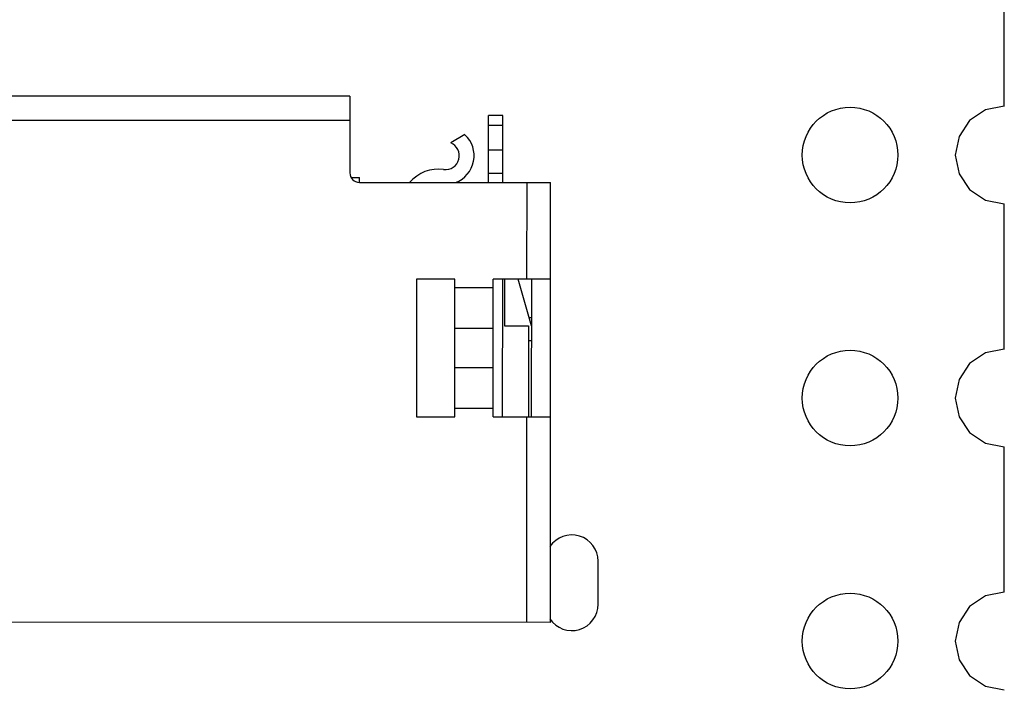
# Model space of a CAD drawing. Header units: inches. Extents: x -50 to 60, y -7 to 68.
# Tile 91 of 108: x 50 to 60, y 11 to 18. Entities that reach past the tile are written whole.
import ezdxf

# ---------------------------------------------------------------- set-up
doc = ezdxf.new("R2010")
doc.units = ezdxf.units.IN
doc.header["$LTSCALE"] = 1.21
doc.header["$MEASUREMENT"] = 0
doc.layers.get('0').update_dxf_attribs({"linetype": 'CONTINUOUS'})

msp = doc.modelspace()

# ---------------------------------------------------------------- linework, layer by layer
at = {"color": 7, "linetype": 'Continuous'}
for p, q in [((60.293, 16.938), (60.294, 18.459)), ((53.45, 17.043), (46.25, 17.046)), ((53.45, 17.043), (53.45, 16.243)), ((60.096, 16.9), (59.931, 16.789)), ((60.293, 16.939), (60.096, 16.9)), ((46.25, 16.796), (53.45, 16.793)), ((55.05, 16.842), (54.9, 16.842)), ((54.9, 16.142), (54.9, 16.842)), ((55.05, 16.142), (55.05, 16.842)), ((59.931, 16.789), (59.82, 16.624)), ((54.9, 16.742), (55.05, 16.742)), ((54.654, 16.642), (54.505, 16.556)), ((59.82, 16.624), (59.781, 16.429)), ((55.05, 16.481), (54.9, 16.481)), ((59.781, 16.429), (59.82, 16.233)), ((53.463, 16.193), (53.55, 16.193)), ((53.55, 16.143), (53.55, 16.193)), ((54.9, 16.239), (55.05, 16.239)), ((59.82, 16.233), (59.931, 16.068)), ((53.55, 16.143), (55.55, 16.142)), ((55.3, 16.142), (55.299, 15.132)), ((55.547, 11.542), (55.55, 16.142)), ((59.931, 16.068), (60.096, 15.958)), ((60.096, 15.958), (60.293, 15.918)), ((60.293, 14.398), (60.293, 15.919)), ((54.149, 15.132), (54.148, 13.692)), ((54.549, 15.132), (54.149, 15.132)), ((54.548, 13.692), (54.549, 15.132)), ((54.949, 15.042), (54.549, 15.042)), ((54.948, 13.692), (54.949, 15.132)), ((55.549, 15.132), (54.949, 15.132)), ((55.048, 13.692), (55.049, 15.132)), ((55.069, 15.132), (55.069, 14.642)), ((55.349, 14.642), (55.211, 15.132)), ((55.349, 15.132), (55.348, 13.692)), ((55.323, 14.732), (55.349, 14.732)), ((55.069, 14.642), (55.319, 14.642)), ((55.319, 14.642), (55.318, 13.692)), ((54.949, 14.615), (54.549, 14.615)), ((55.319, 14.492), (55.349, 14.492)), ((60.096, 14.36), (59.931, 14.249)), ((60.293, 14.399), (60.096, 14.36)), ((54.549, 14.209), (54.949, 14.209)), ((59.931, 14.249), (59.82, 14.084)), ((59.82, 14.084), (59.781, 13.889)), ((59.781, 13.889), (59.82, 13.693)), ((54.548, 13.782), (54.948, 13.782)), ((59.82, 13.693), (59.931, 13.528)), ((54.148, 13.692), (54.548, 13.692)), ((54.948, 13.692), (55.548, 13.692)), ((55.298, 13.692), (55.297, 11.542)), ((59.931, 13.528), (60.096, 13.418)), ((60.096, 13.418), (60.293, 13.378)), ((60.293, 11.858), (60.293, 13.379)), ((56.047, 11.733), (56.047, 12.183)), ((60.293, 11.859), (60.096, 11.82)), ((60.096, 11.82), (59.931, 11.709)), ((59.931, 11.709), (59.82, 11.544)), ((55.547, 11.542), (44.147, 11.547)), ((59.82, 11.544), (59.781, 11.349)), ((59.781, 11.349), (59.82, 11.153)), ((59.82, 11.153), (59.931, 10.988)), ((59.931, 10.988), (60.096, 10.878)), ((60.096, 10.878), (60.292, 10.838))]:
    msp.add_line(p, q, dxfattribs=at)
for centre in [(58.681, 16.429), (58.681, 13.889), (58.681, 11.349)]:
    msp.add_circle(centre, 0.5, dxfattribs=at)
for centre, radius, start, end in [((54.45, 16.422), 0.3, 290.5855, 47.0614), ((54.45, 16.422), 0.145, 262.5917, 67.475), ((54.379, 15.882), 0.4, 82.5917, 139.3605), ((53.55, 16.243), 0.1, 179.974, 269.974), ((55.772, 12.183), 0.275, 0, 146.361), ((55.772, 11.733), 0.275, 213.4776, 0)]:
    msp.add_arc(centre, radius, start, end, dxfattribs=at)

doc.saveas('drawing.dxf')
